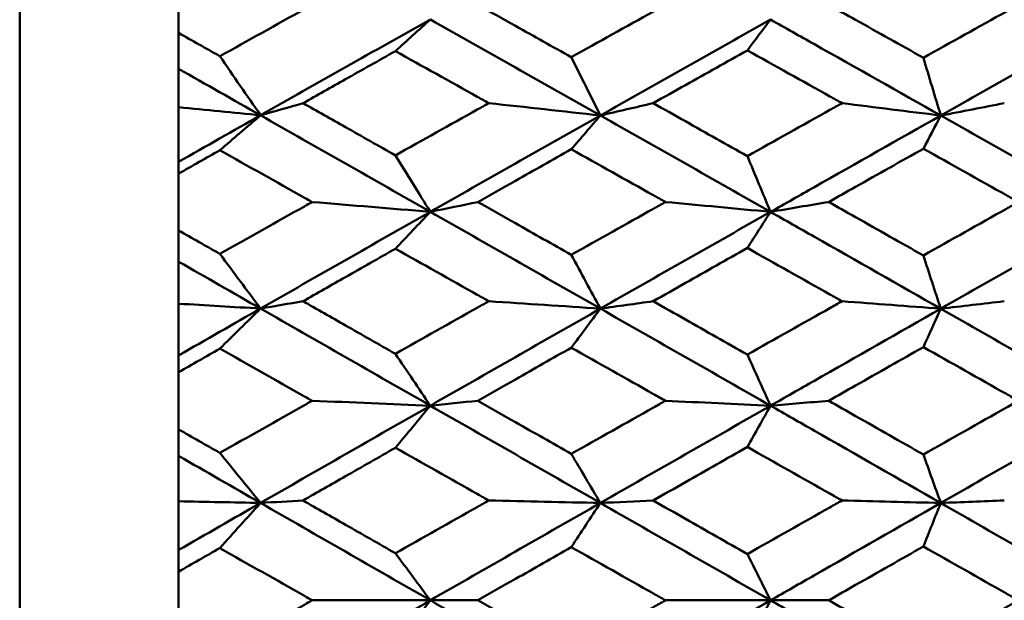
# Model space of a CAD drawing. Header units: millimetres. Extents: x 626 to 2725, y 57 to 2097.
# Tile 95 of 133: x 1007.29 to 1013.48, y 202.42 to 206.07. Entities that reach past the tile are written whole.
import ezdxf

# ---------------------------------------------------------------- set-up
doc = ezdxf.new("R2010")
doc.units = ezdxf.units.MM
doc.header["$LTSCALE"] = 10
doc.layers.add('Widoczne (ISO)', color=7, linetype='Continuous', lineweight=50)

msp = doc.modelspace()

# ---------------------------------------------------------------- linework, layer by layer
at = {"layer": 'Widoczne (ISO)'}
for p, q in [((1007.2873, 184.4165), (1007.2873, 220.4165)), ((1008.2873, 206.3411), (1008.2873, 205.9869)), ((1008.2873, 205.7614), (1008.2873, 205.9869)), ((1008.2873, 205.5191), (1008.2873, 205.7614)), ((1008.2873, 205.176), (1008.2873, 205.5191)), ((1008.2873, 205.102), (1008.2873, 205.176)), ((1008.2873, 205.102), (1008.2873, 204.7442)), ((1008.2873, 204.5477), (1008.2873, 204.7442)), ((1008.2873, 204.283), (1008.2873, 204.5477)), ((1008.2873, 203.9577), (1008.2873, 204.283)), ((1008.2873, 203.8522), (1008.2873, 203.9577)), ((1008.2873, 203.8522), (1008.2873, 203.4923)), ((1008.2873, 203.3256), (1008.2873, 203.4923)), ((1008.2873, 203.0395), (1008.2873, 203.3256)), ((1008.2873, 202.7332), (1008.2873, 203.0395)), ((1008.2873, 202.5968), (1008.2873, 202.7332)), ((1008.2873, 202.5968), (1008.2873, 202.2362)), ((1009.1276, 202.4165), (1009.8708, 202.4165)), ((1010.1703, 202.4165), (1009.8708, 202.4165)), ((1011.35, 202.4165), (1012.0113, 202.4165)), ((1012.3772, 202.4165), (1012.0113, 202.4165))]:
    msp.add_line(p, q, dxfattribs=at)
msp.add_circle((1045.3196, 202.4165), 50, dxfattribs=at)
for points, knots in [([(1008.5465, 205.8406), (1008.7238, 205.9395), (1008.9012, 206.0383), (1009.0949, 206.146), (1009.1112, 206.1551), (1009.1276, 206.1641)], [0.0297954, 0.0297954, 0.0297954, 0.0297954, 0.09092493, 0.09092493, 0.09655955, 0.09655955, 0.09655955, 0.09655955]), ([(1010.1703, 206.1641), (1010.2487, 206.1202), (1010.3271, 206.0762), (1010.523, 205.9664), (1010.6403, 205.9006), (1010.7577, 205.8347)], [0.03448054, 0.03448054, 0.03448054, 0.03448054, 0.06157222, 0.06157222, 0.10209717, 0.10209717, 0.10209717, 0.10209717]), ([(1010.7577, 205.8347), (1010.9299, 205.9306), (1011.1021, 206.0264), (1011.2995, 206.1361), (1011.3248, 206.1501), (1011.35, 206.1641)], [0.02530969, 0.02530969, 0.02530969, 0.02530969, 0.08465152, 0.08465152, 0.09334823, 0.09334823, 0.09334823, 0.09334823]), ([(1012.3772, 206.1641), (1012.4337, 206.1326), (1012.4902, 206.101), (1012.6887, 205.99), (1012.8307, 205.9105), (1012.9727, 205.8309)], [0.04208868, 0.04208868, 0.04208868, 0.04208868, 0.06158988, 0.06158988, 0.11059803, 0.11059803, 0.11059803, 0.11059803]), ([(1012.9727, 205.8309), (1013.1467, 205.928), (1013.3208, 206.025), (1013.5201, 206.136), (1013.5454, 206.15), (1013.5707, 206.1641)], [0.01556037, 0.01556037, 0.01556037, 0.01556037, 0.07555527, 0.07555527, 0.08428623, 0.08428623, 0.08428623, 0.08428623]), ([(1013.0822, 205.4673), (1012.8172, 205.6172), (1012.5522, 205.7667), (1012.1953, 205.9677), (1012.1033, 206.0194), (1012.0113, 206.0712)], [0.3692784, 0.3692784, 0.3692784, 0.3692784, 0.4608442, 0.4608442, 0.492629, 0.492629, 0.492629, 0.492629]), ([(1008.2873, 205.9869), (1008.3731, 205.9384), (1008.459, 205.89), (1008.5455, 205.8412), (1008.546, 205.8409), (1008.5465, 205.8406)], [0, 0, 0, 0, 0.02969567, 0.02969567, 0.02988021, 0.02988021, 0.02988021, 0.02988021]), ([(1009.6512, 205.8728), (1009.5463, 205.8138), (1009.4415, 205.7548), (1009.2477, 205.6456), (1009.1588, 205.5954), (1009.0699, 205.5452)], [0.02528165, 0.02528165, 0.02528165, 0.02528165, 0.06150593, 0.06150593, 0.09223152, 0.09223152, 0.09223152, 0.09223152]), ([(1010.2386, 205.5452), (1010.2144, 205.5587), (1010.1902, 205.5722), (1009.9944, 205.6815), (1009.8228, 205.7772), (1009.6512, 205.8728)], [0.0806421, 0.0806421, 0.0806421, 0.0806421, 0.08897282, 0.08897282, 0.14811965, 0.14811965, 0.14811965, 0.14811965]), ([(1011.8652, 205.8776), (1011.7354, 205.8049), (1011.6057, 205.7322), (1011.4084, 205.6213), (1011.3407, 205.5833), (1011.273, 205.5452)], [0.01681985, 0.01681985, 0.01681985, 0.01681985, 0.06159108, 0.06159108, 0.08495433, 0.08495433, 0.08495433, 0.08495433]), ([(1012.461, 205.5452), (1012.4354, 205.5595), (1012.4099, 205.5737), (1012.2113, 205.6847), (1012.0382, 205.7812), (1011.8652, 205.8776)], [0.07138254, 0.07138254, 0.07138254, 0.07138254, 0.08018544, 0.08018544, 0.13983561, 0.13983561, 0.13983561, 0.13983561]), ([(1009.0699, 205.5452), (1009.1588, 205.495), (1009.2477, 205.4448), (1009.4414, 205.3353), (1009.5463, 205.276), (1009.6512, 205.2167)], [0.03078053, 0.03078053, 0.03078053, 0.03078053, 0.06149921, 0.06149921, 0.09773041, 0.09773041, 0.09773041, 0.09773041]), ([(1009.6512, 205.2167), (1009.8227, 205.3128), (1009.9942, 205.4087), (1010.19, 205.5181), (1010.2143, 205.5317), (1010.2386, 205.5452)], [0.02983351, 0.02983351, 0.02983351, 0.02983351, 0.0889495, 0.0889495, 0.09731113, 0.09731113, 0.09731113, 0.09731113]), ([(1011.273, 205.5452), (1011.3407, 205.5072), (1011.4083, 205.4691), (1011.6057, 205.358), (1011.7354, 205.285), (1011.8652, 205.2119)], [0.03825175, 0.03825175, 0.03825175, 0.03825175, 0.06160817, 0.06160817, 0.10638617, 0.10638617, 0.10638617, 0.10638617]), ([(1011.8652, 205.2119), (1012.0382, 205.3088), (1012.2112, 205.4056), (1012.4098, 205.5166), (1012.4354, 205.5309), (1012.461, 205.5452)], [0.02053386, 0.02053386, 0.02053386, 0.02053386, 0.08016461, 0.08016461, 0.08898694, 0.08898694, 0.08898694, 0.08898694]), ([(1013.0822, 205.4673), (1012.8172, 205.3176), (1012.5522, 205.1676), (1012.1953, 204.9653), (1012.1033, 204.9132), (1012.0113, 204.861)], [0.3692784, 0.3692784, 0.3692784, 0.3692784, 0.4608442, 0.4608442, 0.492629, 0.492629, 0.492629, 0.492629]), ([(1008.5465, 205.2491), (1008.546, 205.2488), (1008.5455, 205.2485), (1008.459, 205.1995), (1008.3731, 205.1508), (1008.2873, 205.102)], [0.02951568, 0.02951568, 0.02951568, 0.02951568, 0.02969929, 0.02969929, 0.05939589, 0.05939589, 0.05939589, 0.05939589]), ([(1009.1276, 204.9232), (1009.1113, 204.9323), (1009.0951, 204.9414), (1008.9014, 205.0501), (1008.724, 205.1496), (1008.5465, 205.2491)], [0.0853813, 0.0853813, 0.0853813, 0.0853813, 0.09097809, 0.09097809, 0.15214536, 0.15214536, 0.15214536, 0.15214536]), ([(1010.7577, 205.255), (1010.6403, 205.1888), (1010.523, 205.1226), (1010.3272, 205.0119), (1010.2487, 204.9676), (1010.1703, 204.9232)], [0.02104899, 0.02104899, 0.02104899, 0.02104899, 0.0615671, 0.0615671, 0.08866561, 0.08866561, 0.08866561, 0.08866561]), ([(1011.35, 204.9232), (1011.3248, 204.9373), (1011.2997, 204.9514), (1011.1022, 205.0621), (1010.93, 205.1586), (1010.7577, 205.255)], [0.07597559, 0.07597559, 0.07597559, 0.07597559, 0.08464777, 0.08464777, 0.14401425, 0.14401425, 0.14401425, 0.14401425]), ([(1012.9727, 205.2588), (1012.8307, 205.1789), (1012.6887, 205.0989), (1012.4902, 204.987), (1012.4337, 204.9551), (1012.3772, 204.9232)], [0.01259731, 0.01259731, 0.01259731, 0.01259731, 0.06159863, 0.06159863, 0.08110666, 0.08110666, 0.08110666, 0.08110666]), ([(1013.5707, 204.9232), (1013.5454, 204.9374), (1013.5202, 204.9516), (1013.3208, 205.0636), (1013.1468, 205.1613), (1012.9727, 205.2588)], [0.06686277, 0.06686277, 0.06686277, 0.06686277, 0.07557848, 0.07557848, 0.13558897, 0.13558897, 0.13558897, 0.13558897]), ([(1008.5465, 204.5966), (1008.7238, 204.6964), (1008.9012, 204.7961), (1009.0949, 204.9048), (1009.1112, 204.914), (1009.1276, 204.9232)], [0.0297954, 0.0297954, 0.0297954, 0.0297954, 0.09092493, 0.09092493, 0.09655955, 0.09655955, 0.09655955, 0.09655955]), ([(1010.1703, 204.9232), (1010.2487, 204.8788), (1010.3271, 204.8344), (1010.523, 204.7236), (1010.6403, 204.6571), (1010.7577, 204.5906)], [0.03448054, 0.03448054, 0.03448054, 0.03448054, 0.06157222, 0.06157222, 0.10209717, 0.10209717, 0.10209717, 0.10209717]), ([(1010.7577, 204.5906), (1010.9299, 204.6874), (1011.1021, 204.7841), (1011.2995, 204.8949), (1011.3248, 204.909), (1011.35, 204.9232)], [0.02530969, 0.02530969, 0.02530969, 0.02530969, 0.08465152, 0.08465152, 0.09334823, 0.09334823, 0.09334823, 0.09334823]), ([(1012.3772, 204.9232), (1012.4337, 204.8913), (1012.4902, 204.8594), (1012.6887, 204.7473), (1012.8307, 204.6671), (1012.9727, 204.5868)], [0.04208868, 0.04208868, 0.04208868, 0.04208868, 0.06158988, 0.06158988, 0.11059803, 0.11059803, 0.11059803, 0.11059803]), ([(1012.9727, 204.5868), (1013.1467, 204.6847), (1013.3208, 204.7826), (1013.5201, 204.8947), (1013.5454, 204.9089), (1013.5707, 204.9232)], [0.01556037, 0.01556037, 0.01556037, 0.01556037, 0.07555527, 0.07555527, 0.08428623, 0.08428623, 0.08428623, 0.08428623]), ([(1013.0822, 204.2518), (1012.8172, 204.4029), (1012.5522, 204.5537), (1012.1953, 204.7565), (1012.1033, 204.8088), (1012.0113, 204.861)], [0.3692784, 0.3692784, 0.3692784, 0.3692784, 0.4608442, 0.4608442, 0.492629, 0.492629, 0.492629, 0.492629]), ([(1008.2873, 204.7442), (1008.3731, 204.6953), (1008.459, 204.6464), (1008.5455, 204.5972), (1008.546, 204.5969), (1008.5465, 204.5966)], [0, 0, 0, 0, 0.02969567, 0.02969567, 0.02988021, 0.02988021, 0.02988021, 0.02988021]), ([(1009.6512, 204.6291), (1009.5463, 204.5696), (1009.4415, 204.51), (1009.2477, 204.3999), (1009.1588, 204.3493), (1009.0699, 204.2987)], [0.02528165, 0.02528165, 0.02528165, 0.02528165, 0.06150593, 0.06150593, 0.09223152, 0.09223152, 0.09223152, 0.09223152]), ([(1010.2386, 204.2987), (1010.2144, 204.3123), (1010.1902, 204.3259), (1009.9944, 204.4361), (1009.8228, 204.5326), (1009.6512, 204.6291)], [0.0806421, 0.0806421, 0.0806421, 0.0806421, 0.08897282, 0.08897282, 0.14811965, 0.14811965, 0.14811965, 0.14811965]), ([(1011.8652, 204.6339), (1011.7354, 204.5606), (1011.6057, 204.4872), (1011.4084, 204.3754), (1011.3407, 204.337), (1011.273, 204.2987)], [0.01681985, 0.01681985, 0.01681985, 0.01681985, 0.06159108, 0.06159108, 0.08495433, 0.08495433, 0.08495433, 0.08495433]), ([(1012.461, 204.2987), (1012.4354, 204.3131), (1012.4099, 204.3275), (1012.2113, 204.4393), (1012.0382, 204.5367), (1011.8652, 204.6339)], [0.07138254, 0.07138254, 0.07138254, 0.07138254, 0.08018544, 0.08018544, 0.13983561, 0.13983561, 0.13983561, 0.13983561]), ([(1009.0699, 204.2987), (1009.1588, 204.2481), (1009.2477, 204.1975), (1009.4414, 204.0872), (1009.5463, 204.0275), (1009.6512, 203.9678)], [0.03078053, 0.03078053, 0.03078053, 0.03078053, 0.06149921, 0.06149921, 0.09773041, 0.09773041, 0.09773041, 0.09773041]), ([(1009.6512, 203.9678), (1009.8227, 204.0645), (1009.9942, 204.1611), (1010.19, 204.2714), (1010.2143, 204.285), (1010.2386, 204.2987)], [0.02983351, 0.02983351, 0.02983351, 0.02983351, 0.0889495, 0.0889495, 0.09731113, 0.09731113, 0.09731113, 0.09731113]), ([(1011.273, 204.2987), (1011.3407, 204.2603), (1011.4083, 204.222), (1011.6057, 204.1101), (1011.7354, 204.0365), (1011.8652, 203.9629)], [0.03825175, 0.03825175, 0.03825175, 0.03825175, 0.06160817, 0.06160817, 0.10638617, 0.10638617, 0.10638617, 0.10638617]), ([(1011.8652, 203.9629), (1012.0382, 204.0605), (1012.2112, 204.158), (1012.4098, 204.2698), (1012.4354, 204.2843), (1012.461, 204.2987)], [0.02053386, 0.02053386, 0.02053386, 0.02053386, 0.08016461, 0.08016461, 0.08898694, 0.08898694, 0.08898694, 0.08898694]), ([(1013.0822, 204.2518), (1012.8172, 204.1009), (1012.5522, 203.9498), (1012.1953, 203.7462), (1012.1033, 203.6937), (1012.0113, 203.6412)], [0.3692784, 0.3692784, 0.3692784, 0.3692784, 0.4608442, 0.4608442, 0.492629, 0.492629, 0.492629, 0.492629]), ([(1008.5465, 204.0004), (1008.546, 204), (1008.5455, 203.9997), (1008.459, 203.9504), (1008.3731, 203.9013), (1008.2873, 203.8522)], [0.02951568, 0.02951568, 0.02951568, 0.02951568, 0.02969929, 0.02969929, 0.05939589, 0.05939589, 0.05939589, 0.05939589]), ([(1009.1276, 203.6723), (1009.1113, 203.6815), (1009.0951, 203.6907), (1008.9014, 203.8), (1008.724, 203.9002), (1008.5465, 204.0004)], [0.0853813, 0.0853813, 0.0853813, 0.0853813, 0.09097809, 0.09097809, 0.15214536, 0.15214536, 0.15214536, 0.15214536]), ([(1010.7577, 204.0063), (1010.6403, 203.9397), (1010.523, 203.873), (1010.3272, 203.7616), (1010.2487, 203.717), (1010.1703, 203.6723)], [0.02104899, 0.02104899, 0.02104899, 0.02104899, 0.0615671, 0.0615671, 0.08866561, 0.08866561, 0.08866561, 0.08866561]), ([(1011.35, 203.6723), (1011.3248, 203.6865), (1011.2997, 203.7007), (1011.1022, 203.8121), (1010.93, 203.9092), (1010.7577, 204.0063)], [0.07597559, 0.07597559, 0.07597559, 0.07597559, 0.08464777, 0.08464777, 0.14401425, 0.14401425, 0.14401425, 0.14401425]), ([(1012.9727, 204.0102), (1012.8307, 203.9297), (1012.6887, 203.8491), (1012.4902, 203.7365), (1012.4337, 203.7044), (1012.3772, 203.6723)], [0.01259731, 0.01259731, 0.01259731, 0.01259731, 0.06159863, 0.06159863, 0.08110666, 0.08110666, 0.08110666, 0.08110666]), ([(1013.5707, 203.6723), (1013.5454, 203.6866), (1013.5202, 203.7009), (1013.3208, 203.8136), (1013.1468, 203.9119), (1012.9727, 204.0102)], [0.06686277, 0.06686277, 0.06686277, 0.06686277, 0.07557848, 0.07557848, 0.13558897, 0.13558897, 0.13558897, 0.13558897]), ([(1008.5465, 203.344), (1008.7238, 203.4442), (1008.9012, 203.5445), (1009.0949, 203.6539), (1009.1112, 203.6631), (1009.1276, 203.6723)], [0.0297954, 0.0297954, 0.0297954, 0.0297954, 0.09092493, 0.09092493, 0.09655955, 0.09655955, 0.09655955, 0.09655955]), ([(1010.1703, 203.6723), (1010.2487, 203.6277), (1010.3271, 203.583), (1010.523, 203.4716), (1010.6403, 203.4048), (1010.7577, 203.338)], [0.03448054, 0.03448054, 0.03448054, 0.03448054, 0.06157222, 0.06157222, 0.10209717, 0.10209717, 0.10209717, 0.10209717]), ([(1010.7577, 203.338), (1010.9299, 203.4352), (1011.1021, 203.5324), (1011.2995, 203.6438), (1011.3248, 203.6581), (1011.35, 203.6723)], [0.02530969, 0.02530969, 0.02530969, 0.02530969, 0.08465152, 0.08465152, 0.09334823, 0.09334823, 0.09334823, 0.09334823]), ([(1013.0822, 203.0291), (1012.8172, 203.1807), (1012.5522, 203.3322), (1012.1953, 203.5361), (1012.1033, 203.5886), (1012.0113, 203.6412)], [0.3692784, 0.3692784, 0.3692784, 0.3692784, 0.4608442, 0.4608442, 0.492629, 0.492629, 0.492629, 0.492629]), ([(1012.3772, 203.6723), (1012.4337, 203.6402), (1012.4902, 203.6082), (1012.6887, 203.4955), (1012.8307, 203.4148), (1012.9727, 203.3341)], [0.04208868, 0.04208868, 0.04208868, 0.04208868, 0.06158988, 0.06158988, 0.11059803, 0.11059803, 0.11059803, 0.11059803]), ([(1012.9727, 203.3341), (1013.1467, 203.4326), (1013.3208, 203.531), (1013.5201, 203.6437), (1013.5454, 203.658), (1013.5707, 203.6723)], [0.01556037, 0.01556037, 0.01556037, 0.01556037, 0.07555527, 0.07555527, 0.08428623, 0.08428623, 0.08428623, 0.08428623]), ([(1008.2873, 203.4923), (1008.3731, 203.4432), (1008.459, 203.394), (1008.5455, 203.3446), (1008.546, 203.3443), (1008.5465, 203.344)], [0, 0, 0, 0, 0.02969567, 0.02969567, 0.02988021, 0.02988021, 0.02988021, 0.02988021]), ([(1009.6512, 203.3766), (1009.5463, 203.3168), (1009.4415, 203.257), (1009.2477, 203.1463), (1009.1588, 203.0955), (1009.0699, 203.0447)], [0.02528165, 0.02528165, 0.02528165, 0.02528165, 0.06150593, 0.06150593, 0.09223152, 0.09223152, 0.09223152, 0.09223152]), ([(1010.2386, 203.0447), (1010.2144, 203.0584), (1010.1902, 203.0721), (1009.9944, 203.1827), (1009.8228, 203.2797), (1009.6512, 203.3766)], [0.0806421, 0.0806421, 0.0806421, 0.0806421, 0.08897282, 0.08897282, 0.14811965, 0.14811965, 0.14811965, 0.14811965]), ([(1011.8652, 203.3815), (1011.7354, 203.3078), (1011.6057, 203.234), (1011.4084, 203.1217), (1011.3407, 203.0832), (1011.273, 203.0447)], [0.01681985, 0.01681985, 0.01681985, 0.01681985, 0.06159108, 0.06159108, 0.08495433, 0.08495433, 0.08495433, 0.08495433]), ([(1012.461, 203.0447), (1012.4354, 203.0592), (1012.4099, 203.0736), (1012.2113, 203.1859), (1012.0382, 203.2837), (1011.8652, 203.3815)], [0.07138254, 0.07138254, 0.07138254, 0.07138254, 0.08018544, 0.08018544, 0.13983561, 0.13983561, 0.13983561, 0.13983561]), ([(1009.0699, 203.0447), (1009.1588, 202.9939), (1009.2477, 202.9431), (1009.4414, 202.8325), (1009.5463, 202.7726), (1009.6512, 202.7127)], [0.03078053, 0.03078053, 0.03078053, 0.03078053, 0.06149921, 0.06149921, 0.09773041, 0.09773041, 0.09773041, 0.09773041]), ([(1009.6512, 202.7127), (1009.8227, 202.8097), (1009.9942, 202.9067), (1010.19, 203.0173), (1010.2143, 203.031), (1010.2386, 203.0447)], [0.02983351, 0.02983351, 0.02983351, 0.02983351, 0.0889495, 0.0889495, 0.09731113, 0.09731113, 0.09731113, 0.09731113]), ([(1011.273, 203.0447), (1011.3407, 203.0062), (1011.4083, 202.9677), (1011.6057, 202.8554), (1011.7354, 202.7816), (1011.8652, 202.7078)], [0.03825175, 0.03825175, 0.03825175, 0.03825175, 0.06160817, 0.06160817, 0.10638617, 0.10638617, 0.10638617, 0.10638617]), ([(1011.8652, 202.7078), (1012.0382, 202.8056), (1012.2112, 202.9035), (1012.4098, 203.0158), (1012.4354, 203.0303), (1012.461, 203.0447)], [0.02053386, 0.02053386, 0.02053386, 0.02053386, 0.08016461, 0.08016461, 0.08898694, 0.08898694, 0.08898694, 0.08898694]), ([(1013.0822, 203.0291), (1012.8172, 202.8775), (1012.5522, 202.7259), (1012.1953, 202.5218), (1012.1033, 202.4691), (1012.0113, 202.4165)], [0.3692784, 0.3692784, 0.3692784, 0.3692784, 0.4608442, 0.4608442, 0.492629, 0.492629, 0.492629, 0.492629]), ([(1012.9727, 202.7552), (1012.8307, 202.6745), (1012.6887, 202.5937), (1012.4902, 202.4808), (1012.4337, 202.4487), (1012.3772, 202.4165)], [0.01259731, 0.01259731, 0.01259731, 0.01259731, 0.06159863, 0.06159863, 0.08110666, 0.08110666, 0.08110666, 0.08110666]), ([(1013.5707, 202.4165), (1013.5454, 202.4308), (1013.5202, 202.4452), (1013.3208, 202.5581), (1013.1468, 202.6567), (1012.9727, 202.7552)], [0.06686277, 0.06686277, 0.06686277, 0.06686277, 0.07557848, 0.07557848, 0.13558897, 0.13558897, 0.13558897, 0.13558897]), ([(1008.5465, 202.7454), (1008.546, 202.7451), (1008.5455, 202.7448), (1008.459, 202.6953), (1008.3731, 202.6461), (1008.2873, 202.5968)], [0.02951568, 0.02951568, 0.02951568, 0.02951568, 0.02969929, 0.02969929, 0.05939589, 0.05939589, 0.05939589, 0.05939589]), ([(1009.1276, 202.4165), (1009.1113, 202.4257), (1009.0951, 202.4349), (1008.9014, 202.5445), (1008.724, 202.6449), (1008.5465, 202.7454)], [0.0853813, 0.0853813, 0.0853813, 0.0853813, 0.09097809, 0.09097809, 0.15214536, 0.15214536, 0.15214536, 0.15214536]), ([(1010.7577, 202.7513), (1010.6403, 202.6845), (1010.523, 202.6176), (1010.3272, 202.506), (1010.2487, 202.4613), (1010.1703, 202.4165)], [0.02104899, 0.02104899, 0.02104899, 0.02104899, 0.0615671, 0.0615671, 0.08866561, 0.08866561, 0.08866561, 0.08866561]), ([(1011.35, 202.4165), (1011.3248, 202.4307), (1011.2997, 202.445), (1011.1022, 202.5566), (1010.93, 202.654), (1010.7577, 202.7513)], [0.07597559, 0.07597559, 0.07597559, 0.07597559, 0.08464777, 0.08464777, 0.14401425, 0.14401425, 0.14401425, 0.14401425]), ([(1008.5465, 202.0877), (1008.7238, 202.1881), (1008.9012, 202.2884), (1009.0949, 202.398), (1009.1112, 202.4073), (1009.1276, 202.4165)], [0.0297954, 0.0297954, 0.0297954, 0.0297954, 0.09092493, 0.09092493, 0.09655955, 0.09655955, 0.09655955, 0.09655955]), ([(1010.1703, 202.4165), (1010.2487, 202.3718), (1010.3271, 202.327), (1010.523, 202.2154), (1010.6403, 202.1485), (1010.7577, 202.0817)], [0.03448054, 0.03448054, 0.03448054, 0.03448054, 0.06157222, 0.06157222, 0.10209717, 0.10209717, 0.10209717, 0.10209717]), ([(1010.7577, 202.0817), (1010.9299, 202.179), (1011.1021, 202.2764), (1011.2995, 202.388), (1011.3248, 202.4022), (1011.35, 202.4165)], [0.02530969, 0.02530969, 0.02530969, 0.02530969, 0.08465152, 0.08465152, 0.09334823, 0.09334823, 0.09334823, 0.09334823]), ([(1013.0822, 201.8039), (1012.8172, 201.9555), (1012.5522, 202.1071), (1012.1953, 202.3113), (1012.1033, 202.3639), (1012.0113, 202.4165)], [0.3692784, 0.3692784, 0.3692784, 0.3692784, 0.4608442, 0.4608442, 0.492629, 0.492629, 0.492629, 0.492629]), ([(1012.3772, 202.4165), (1012.4337, 202.3844), (1012.4902, 202.3522), (1012.6887, 202.2393), (1012.8307, 202.1586), (1012.9727, 202.0778)], [0.04208868, 0.04208868, 0.04208868, 0.04208868, 0.06158988, 0.06158988, 0.11059803, 0.11059803, 0.11059803, 0.11059803]), ([(1012.9727, 202.0778), (1013.1467, 202.1763), (1013.3208, 202.2749), (1013.5201, 202.3878), (1013.5454, 202.4022), (1013.5707, 202.4165)], [0.01556037, 0.01556037, 0.01556037, 0.01556037, 0.07555527, 0.07555527, 0.08428623, 0.08428623, 0.08428623, 0.08428623])]:
    msp.add_open_spline(points, degree=3, knots=knots, dxfattribs=at)
for points in [[(1009.8708, 206.0721), (1009.5146, 205.8717), (1009.1585, 205.6706), (1008.8027, 205.4688)], [(1009.8708, 206.0721), (1009.7976, 206.0057), (1009.7244, 205.9393), (1009.6512, 205.8728)], [(1010.9406, 205.4679), (1010.5839, 205.6697), (1010.2273, 205.8711), (1009.8708, 206.0721)], [(1012.0113, 206.0712), (1011.6545, 205.8707), (1011.2975, 205.6696), (1010.9406, 205.4679)], [(1012.0113, 206.0712), (1011.9626, 206.0067), (1011.9139, 205.9422), (1011.8652, 205.8776)], [(1014.1524, 206.0706), (1013.7957, 205.87), (1013.4389, 205.6689), (1013.0822, 205.4673)], [(1008.8027, 205.4688), (1008.7173, 205.5927), (1008.6319, 205.7166), (1008.5465, 205.8406)], [(1010.9406, 205.4679), (1010.8796, 205.5902), (1010.8187, 205.7124), (1010.7577, 205.8347)], [(1013.0822, 205.4673), (1013.0457, 205.5885), (1013.0092, 205.7097), (1012.9727, 205.8309)], [(1008.8027, 205.4688), (1008.6308, 205.5664), (1008.459, 205.664), (1008.2873, 205.7614)], [(1009.0699, 205.5452), (1008.9807, 205.5198), (1008.8916, 205.4943), (1008.8027, 205.4688)], [(1010.2386, 205.5452), (1010.4732, 205.5196), (1010.7072, 205.4938), (1010.9406, 205.4679)], [(1011.273, 205.5452), (1011.162, 205.5195), (1011.0512, 205.4937), (1010.9406, 205.4679)], [(1012.461, 205.5452), (1012.6686, 205.5193), (1012.8757, 205.4934), (1013.0822, 205.4673)], [(1013.4819, 205.5452), (1013.3485, 205.5193), (1013.2152, 205.4933), (1013.0822, 205.4673)], [(1008.2873, 205.5191), (1008.4594, 205.5024), (1008.6312, 205.4857), (1008.8027, 205.4688)], [(1008.8027, 205.4688), (1008.6308, 205.3714), (1008.459, 205.2738), (1008.2873, 205.176)], [(1008.8027, 205.4688), (1008.7173, 205.3957), (1008.6319, 205.3224), (1008.5465, 205.2491)], [(1009.8708, 204.8616), (1009.5146, 205.0643), (1009.1585, 205.2667), (1008.8027, 205.4688)], [(1010.9406, 205.4679), (1010.5839, 205.2664), (1010.2273, 205.0643), (1009.8708, 204.8616)], [(1010.9406, 205.4679), (1010.8796, 205.397), (1010.8187, 205.326), (1010.7577, 205.255)], [(1012.0113, 204.861), (1011.6545, 205.0636), (1011.2975, 205.266), (1010.9406, 205.4679)], [(1013.0822, 205.4673), (1013.0457, 205.3978), (1013.0092, 205.3283), (1012.9727, 205.2588)], [(1014.1524, 204.8606), (1013.7957, 205.0634), (1013.4389, 205.2656), (1013.0822, 205.4673)], [(1009.8708, 204.8616), (1009.7976, 204.9799), (1009.7244, 205.0983), (1009.6512, 205.2167)], [(1012.0113, 204.861), (1011.9626, 204.9779), (1011.9139, 205.0949), (1011.8652, 205.2119)], [(1009.1276, 204.9232), (1009.3759, 204.9028), (1009.6237, 204.8822), (1009.8708, 204.8616)], [(1010.1703, 204.9232), (1010.0703, 204.9027), (1009.9705, 204.8821), (1009.8708, 204.8616)], [(1011.35, 204.9232), (1011.571, 204.9025), (1011.7915, 204.8818), (1012.0113, 204.861)], [(1012.3772, 204.9232), (1012.2551, 204.9025), (1012.1331, 204.8817), (1012.0113, 204.861)], [(1009.8708, 204.8616), (1009.5146, 204.6591), (1009.1585, 204.4562), (1008.8027, 204.2527)], [(1009.8708, 204.8616), (1009.7976, 204.7841), (1009.7244, 204.7066), (1009.6512, 204.6291)], [(1010.9406, 204.2522), (1010.5839, 204.4555), (1010.2273, 204.6587), (1009.8708, 204.8616)], [(1012.0113, 204.861), (1011.6545, 204.6585), (1011.2975, 204.4556), (1010.9406, 204.2522)], [(1012.0113, 204.861), (1011.9626, 204.7853), (1011.9139, 204.7096), (1011.8652, 204.6339)], [(1014.1524, 204.8606), (1013.7957, 204.658), (1013.4389, 204.455), (1013.0822, 204.2518)], [(1008.8027, 204.2527), (1008.7173, 204.3673), (1008.6319, 204.4819), (1008.5465, 204.5966)], [(1010.9406, 204.2522), (1010.8796, 204.365), (1010.8187, 204.4778), (1010.7577, 204.5906)], [(1013.0822, 204.2518), (1013.0457, 204.3635), (1013.0092, 204.4751), (1012.9727, 204.5868)], [(1008.8027, 204.2527), (1008.6308, 204.3511), (1008.459, 204.4494), (1008.2873, 204.5477)], [(1008.2873, 204.283), (1008.4594, 204.273), (1008.6312, 204.2629), (1008.8027, 204.2527)], [(1008.8027, 204.2527), (1008.6308, 204.1545), (1008.459, 204.0561), (1008.2873, 203.9577)], [(1008.8027, 204.2527), (1008.7173, 204.1687), (1008.6319, 204.0846), (1008.5465, 204.0004)], [(1009.0699, 204.2987), (1008.9807, 204.2834), (1008.8916, 204.2681), (1008.8027, 204.2527)], [(1009.8708, 203.6415), (1009.5146, 203.8453), (1009.1585, 204.0491), (1008.8027, 204.2527)], [(1010.9406, 204.2522), (1010.5839, 204.049), (1010.2273, 203.8454), (1009.8708, 203.6415)], [(1010.2386, 204.2987), (1010.4732, 204.2833), (1010.7072, 204.2678), (1010.9406, 204.2522)], [(1010.9406, 204.2522), (1010.8796, 204.1703), (1010.8187, 204.0883), (1010.7577, 204.0063)], [(1011.273, 204.2987), (1011.162, 204.2832), (1011.0512, 204.2677), (1010.9406, 204.2522)], [(1012.0113, 203.6412), (1011.6545, 203.845), (1011.2975, 204.0487), (1010.9406, 204.2522)], [(1012.461, 204.2987), (1012.6686, 204.2831), (1012.8757, 204.2675), (1013.0822, 204.2518)], [(1013.0822, 204.2518), (1013.0457, 204.1713), (1013.0092, 204.0907), (1012.9727, 204.0102)], [(1013.4819, 204.2987), (1013.3485, 204.2831), (1013.2152, 204.2675), (1013.0822, 204.2518)], [(1014.1524, 203.641), (1013.7957, 203.8449), (1013.4389, 204.0486), (1013.0822, 204.2518)], [(1009.8708, 203.6415), (1009.7976, 203.7502), (1009.7244, 203.859), (1009.6512, 203.9678)], [(1012.0113, 203.6412), (1011.9626, 203.7484), (1011.9139, 203.8556), (1011.8652, 203.9629)], [(1009.8708, 203.6415), (1009.5146, 203.4378), (1009.1585, 203.2337), (1008.8027, 203.0294)], [(1009.1276, 203.6723), (1009.3759, 203.6621), (1009.6237, 203.6518), (1009.8708, 203.6415)], [(1009.8708, 203.6415), (1009.7976, 203.5532), (1009.7244, 203.4649), (1009.6512, 203.3766)], [(1010.1703, 203.6723), (1010.0703, 203.662), (1009.9705, 203.6518), (1009.8708, 203.6415)], [(1010.9406, 203.0292), (1010.5839, 203.2333), (1010.2273, 203.4374), (1009.8708, 203.6415)], [(1012.0113, 203.6412), (1011.6545, 203.4374), (1011.2975, 203.2334), (1010.9406, 203.0292)], [(1011.35, 203.6723), (1011.571, 203.662), (1011.7915, 203.6516), (1012.0113, 203.6412)], [(1012.0113, 203.6412), (1011.9626, 203.5546), (1011.9139, 203.4681), (1011.8652, 203.3815)], [(1012.3772, 203.6723), (1012.2551, 203.6619), (1012.1331, 203.6516), (1012.0113, 203.6412)], [(1014.1524, 203.641), (1013.7957, 203.4371), (1013.4389, 203.2331), (1013.0822, 203.0291)], [(1008.8027, 203.0294), (1008.6308, 203.1281), (1008.459, 203.2268), (1008.2873, 203.3256)], [(1008.8027, 203.0294), (1008.7173, 203.1342), (1008.6319, 203.239), (1008.5465, 203.344)], [(1010.9406, 203.0292), (1010.8796, 203.1321), (1010.8187, 203.235), (1010.7577, 203.338)], [(1013.0822, 203.0291), (1013.0457, 203.1308), (1013.0092, 203.2324), (1012.9727, 203.3341)], [(1008.2873, 203.0395), (1008.4594, 203.0361), (1008.6312, 203.0328), (1008.8027, 203.0294)], [(1008.8027, 203.0294), (1008.6308, 202.9307), (1008.459, 202.832), (1008.2873, 202.7332)], [(1008.8027, 203.0294), (1008.7173, 202.9348), (1008.6319, 202.8401), (1008.5465, 202.7454)], [(1009.0699, 203.0447), (1008.9807, 203.0396), (1008.8916, 203.0345), (1008.8027, 203.0294)], [(1009.8708, 202.4165), (1009.5146, 202.6207), (1009.1585, 202.825), (1008.8027, 203.0294)], [(1010.9406, 203.0292), (1010.5839, 202.8252), (1010.2273, 202.6209), (1009.8708, 202.4165)], [(1010.2386, 203.0447), (1010.4732, 203.0396), (1010.7072, 203.0344), (1010.9406, 203.0292)], [(1010.9406, 203.0292), (1010.8796, 202.9366), (1010.8187, 202.844), (1010.7577, 202.7513)], [(1011.273, 203.0447), (1011.162, 203.0396), (1011.0512, 203.0344), (1010.9406, 203.0292)], [(1012.0113, 202.4165), (1011.6545, 202.6207), (1011.2975, 202.8249), (1010.9406, 203.0292)], [(1012.461, 203.0447), (1012.6686, 203.0395), (1012.8757, 203.0343), (1013.0822, 203.0291)], [(1013.0822, 203.0291), (1013.0457, 202.9378), (1013.0092, 202.8465), (1012.9727, 202.7552)], [(1013.4819, 203.0447), (1013.3485, 203.0395), (1013.2152, 203.0343), (1013.0822, 203.0291)], [(1014.1524, 202.4165), (1013.7957, 202.6208), (1013.4389, 202.8251), (1013.0822, 203.0291)], [(1009.8708, 202.4165), (1009.7976, 202.5152), (1009.7244, 202.6139), (1009.6512, 202.7127)], [(1012.0113, 202.4165), (1011.9626, 202.5136), (1011.9139, 202.6107), (1011.8652, 202.7078)], [(1009.8708, 202.4165), (1009.5146, 202.2123), (1009.1585, 202.008), (1008.8027, 201.8036)], [(1009.8708, 202.4165), (1009.7976, 202.3178), (1009.7244, 202.2191), (1009.6512, 202.1203)], [(1010.9406, 201.8038), (1010.5839, 202.0079), (1010.2273, 202.2121), (1009.8708, 202.4165)], [(1012.0113, 202.4165), (1011.6545, 202.2123), (1011.2975, 202.0081), (1010.9406, 201.8038)], [(1012.0113, 202.4165), (1011.9626, 202.3194), (1011.9139, 202.2224), (1011.8652, 202.1252)], [(1014.1524, 202.4165), (1013.7957, 202.2122), (1013.4389, 202.008), (1013.0822, 201.8039)]]:
    msp.add_open_spline(points, degree=3, dxfattribs=at)

doc.saveas('drawing.dxf')
